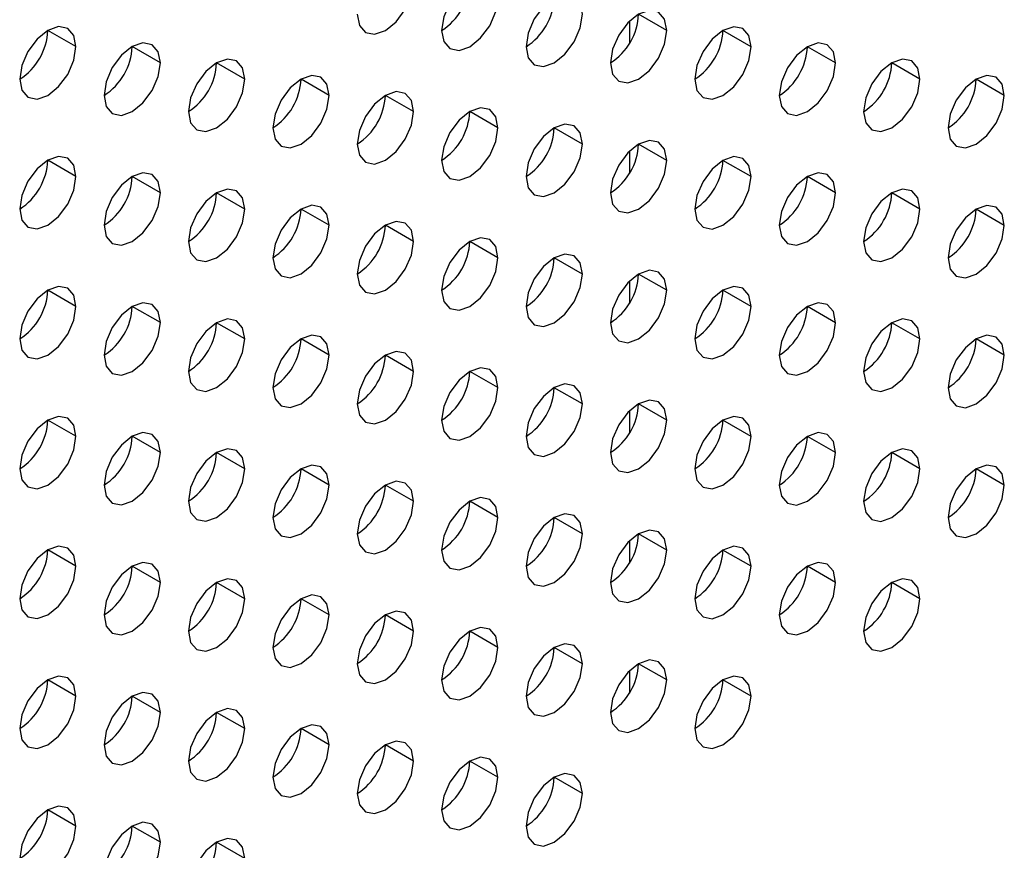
# Model space of a CAD drawing. Header units: millimetres. Extents: x 0 to 1118, y 0 to 864.
# Tile 201 of 256: x 952.73 to 955.21, y 634.82 to 636.91. Entities that reach past the tile are written whole.
import ezdxf

# ---------------------------------------------------------------- set-up
doc = ezdxf.new("R2010")
doc.units = ezdxf.units.MM

msp = doc.modelspace()

# ---------------------------------------------------------------- linework, layer by layer
at = {"color": 7, "linetype": 'Continuous', "lineweight": 25}
for p, q in [((954.3597, 636.8813), (954.289, 636.9221)), ((952.8748, 636.8406), (952.8041, 636.8815)), ((954.5719, 636.8405), (954.5011, 636.8813)), ((953.0869, 636.7998), (953.0162, 636.8406)), ((954.784, 636.7996), (954.7133, 636.8404)), ((953.2991, 636.7589), (953.2283, 636.7998)), ((954.9961, 636.7588), (954.9254, 636.7996)), ((953.5112, 636.7181), (953.4405, 636.7589)), ((955.2082, 636.7179), (955.1375, 636.7588)), ((953.7233, 636.6772), (953.6526, 636.7181)), ((953.9355, 636.6364), (953.8647, 636.6772)), ((954.1476, 636.5956), (954.0769, 636.6364)), ((954.3597, 636.5547), (954.289, 636.5955)), ((952.8748, 636.514), (952.8041, 636.5548)), ((954.5719, 636.5139), (954.5011, 636.5547)), ((953.0869, 636.4732), (953.0162, 636.514)), ((954.784, 636.473), (954.7133, 636.5138)), ((953.2991, 636.4323), (953.2283, 636.4731)), ((954.9961, 636.4322), (954.9254, 636.473)), ((953.5112, 636.3915), (953.4405, 636.4323)), ((955.2082, 636.3913), (955.1375, 636.4321)), ((953.7233, 636.3506), (953.6526, 636.3914)), ((953.9355, 636.3098), (953.8647, 636.3506)), ((954.1476, 636.2689), (954.0769, 636.3098)), ((954.3597, 636.2281), (954.289, 636.2689)), ((952.8748, 636.1874), (952.8041, 636.2282)), ((954.5719, 636.1872), (954.5011, 636.2281)), ((953.0869, 636.1466), (953.0162, 636.1874)), ((954.784, 636.1464), (954.7133, 636.1872)), ((953.2991, 636.1057), (953.2283, 636.1465)), ((954.9961, 636.1055), (954.9254, 636.1464)), ((953.5112, 636.0649), (953.4405, 636.1057)), ((955.2082, 636.0647), (955.1375, 636.1055)), ((953.7233, 636.024), (953.6526, 636.0648)), ((953.9355, 635.9832), (953.8647, 636.024)), ((954.1476, 635.9423), (954.0769, 635.9831)), ((954.3597, 635.9015), (954.289, 635.9423)), ((952.8748, 635.8608), (952.8041, 635.9016)), ((954.5719, 635.8606), (954.5011, 635.9014)), ((953.0869, 635.8199), (953.0162, 635.8608)), ((954.784, 635.8198), (954.7133, 635.8606)), ((953.2991, 635.7791), (953.2283, 635.8199)), ((954.9961, 635.7789), (954.9254, 635.8198)), ((953.5112, 635.7382), (953.4405, 635.7791)), ((955.2082, 635.7381), (955.1375, 635.7789)), ((953.7233, 635.6974), (953.6526, 635.7382)), ((953.9355, 635.6565), (953.8647, 635.6974)), ((954.1476, 635.6157), (954.0769, 635.6565)), ((954.3597, 635.5749), (954.289, 635.6157)), ((952.8748, 635.5342), (952.8041, 635.575)), ((954.5719, 635.534), (954.5011, 635.5748)), ((953.0869, 635.4933), (953.0162, 635.5341)), ((954.784, 635.4932), (954.7133, 635.534)), ((953.2991, 635.4525), (953.2283, 635.4933)), ((954.9961, 635.4523), (954.9254, 635.4931)), ((953.5112, 635.4116), (953.4405, 635.4524)), ((953.7233, 635.3708), (953.6526, 635.4116)), ((953.9355, 635.3299), (953.8647, 635.3708)), ((954.1476, 635.2891), (954.0769, 635.3299)), ((954.3597, 635.2482), (954.289, 635.2891)), ((952.8748, 635.2076), (952.8041, 635.2484)), ((954.5719, 635.2074), (954.5011, 635.2482)), ((953.0869, 635.1667), (953.0162, 635.2075)), ((953.2991, 635.1259), (953.2283, 635.1667)), ((953.5112, 635.085), (953.4405, 635.1258)), ((953.7233, 635.0442), (953.6526, 635.085)), ((953.9355, 635.0033), (953.8647, 635.0441)), ((954.1476, 634.9625), (954.0769, 635.0033)), ((952.8748, 634.8809), (952.8041, 634.9218)), ((953.0869, 634.8401), (953.0162, 634.8809)), ((953.2991, 634.7992), (953.2283, 634.8401))]:
    msp.add_line(p, q, dxfattribs=at)
at = {"color": 8, "linetype": 'Continuous', "lineweight": 25}
for p, q in [((954.2658, 636.9042), (954.2658, 636.8482)), ((954.2658, 636.5776), (954.2658, 636.5216)), ((954.2658, 636.2509), (954.2658, 636.1949)), ((954.2658, 635.9243), (954.2658, 635.8683)), ((954.2658, 635.5977), (954.2658, 635.5417)), ((954.2658, 635.2711), (954.2658, 635.2151))]:
    msp.add_line(p, q, dxfattribs=at)
at = {"color": 7, "linetype": 'Continuous', "lineweight": 25, "flags": 128}
for points in [[(953.9355, 636.963), (953.9301, 636.9912), (953.9147, 637.0088), (953.8918, 637.0133), (953.8647, 637.0038), (953.8377, 636.982), (953.8147, 636.9511), (953.7994, 636.9157), (953.794, 636.8814)], [(953.5819, 636.9222), (953.5873, 636.8941), (953.6026, 636.8764), (953.6256, 636.872), (953.6526, 636.8814), (953.6797, 636.9032), (953.7026, 636.9342), (953.7179, 636.9695), (953.7233, 637.0039)], [(953.794, 636.8814), (953.7994, 636.8532), (953.8147, 636.8356), (953.8377, 636.8311), (953.8647, 636.8405), (953.8918, 636.8624), (953.9147, 636.8933), (953.9301, 636.9287), (953.9355, 636.963)], [(954.1476, 636.9222), (954.1422, 636.9503), (954.1269, 636.9679), (954.1039, 636.9724), (954.0769, 636.963), (954.0498, 636.9412), (954.0269, 636.9102), (954.0115, 636.8749), (954.0062, 636.8405)], [(954.0062, 636.8405), (954.0115, 636.8124), (954.0269, 636.7947), (954.0498, 636.7903), (954.0769, 636.7997), (954.1039, 636.8215), (954.1269, 636.8525), (954.1422, 636.8878), (954.1476, 636.9222)], [(954.3597, 636.8813), (954.3543, 636.9095), (954.339, 636.9271), (954.3161, 636.9316), (954.289, 636.9222), (954.2619, 636.9003), (954.239, 636.8694), (954.2237, 636.834), (954.2183, 636.7997)], [(952.8748, 636.8406), (952.8694, 636.8688), (952.8541, 636.8864), (952.8311, 636.8909), (952.8041, 636.8815), (952.777, 636.8596), (952.7541, 636.8287), (952.7388, 636.7933), (952.7334, 636.759)], [(954.5719, 636.8405), (954.5665, 636.8686), (954.5511, 636.8863), (954.5282, 636.8907), (954.5011, 636.8813), (954.4741, 636.8595), (954.4511, 636.8285), (954.4358, 636.7932), (954.4304, 636.7588)], [(954.2183, 636.7997), (954.2237, 636.7715), (954.239, 636.7539), (954.2619, 636.7494), (954.289, 636.7588), (954.3161, 636.7807), (954.339, 636.8116), (954.3543, 636.847), (954.3597, 636.8813)], [(952.7334, 636.759), (952.7388, 636.7309), (952.7541, 636.7132), (952.777, 636.7088), (952.8041, 636.7182), (952.8311, 636.74), (952.8541, 636.7709), (952.8694, 636.8063), (952.8748, 636.8406)], [(953.0869, 636.7998), (953.0815, 636.8279), (953.0662, 636.8456), (953.0433, 636.85), (953.0162, 636.8406), (952.9892, 636.8188), (952.9662, 636.7878), (952.9509, 636.7525), (952.9455, 636.7181)], [(954.4304, 636.7588), (954.4358, 636.7307), (954.4511, 636.713), (954.4741, 636.7086), (954.5011, 636.718), (954.5282, 636.7398), (954.5511, 636.7708), (954.5665, 636.8061), (954.5719, 636.8405)], [(954.784, 636.7996), (954.7786, 636.8278), (954.7633, 636.8454), (954.7403, 636.8499), (954.7133, 636.8405), (954.6862, 636.8186), (954.6633, 636.7877), (954.6479, 636.7523), (954.6426, 636.718)], [(952.9455, 636.7181), (952.9509, 636.69), (952.9662, 636.6724), (952.9892, 636.6679), (953.0162, 636.6773), (953.0433, 636.6991), (953.0662, 636.7301), (953.0815, 636.7654), (953.0869, 636.7998)], [(953.2991, 636.7589), (953.2937, 636.7871), (953.2783, 636.8047), (953.2554, 636.8092), (953.2283, 636.7998), (953.2013, 636.7779), (953.1783, 636.747), (953.163, 636.7117), (953.1576, 636.6773)], [(954.6426, 636.718), (954.6479, 636.6898), (954.6633, 636.6722), (954.6862, 636.6677), (954.7133, 636.6772), (954.7403, 636.699), (954.7633, 636.7299), (954.7786, 636.7653), (954.784, 636.7996)], [(954.9961, 636.7588), (954.9907, 636.7869), (954.9754, 636.8046), (954.9525, 636.809), (954.9254, 636.7996), (954.8983, 636.7778), (954.8754, 636.7468), (954.8601, 636.7115), (954.8547, 636.6771)], [(953.5112, 636.7181), (953.5058, 636.7462), (953.4905, 636.7639), (953.4675, 636.7683), (953.4405, 636.7589), (953.4134, 636.7371), (953.3905, 636.7061), (953.3752, 636.6708), (953.3698, 636.6365)], [(955.2082, 636.7179), (955.2029, 636.7461), (955.1875, 636.7637), (955.1646, 636.7682), (955.1375, 636.7588), (955.1105, 636.7369), (955.0875, 636.706), (955.0722, 636.6706), (955.0668, 636.6363)], [(953.1576, 636.6773), (953.163, 636.6492), (953.1783, 636.6315), (953.2013, 636.6271), (953.2283, 636.6365), (953.2554, 636.6583), (953.2783, 636.6892), (953.2937, 636.7246), (953.2991, 636.7589)], [(954.8547, 636.6771), (954.8601, 636.649), (954.8754, 636.6314), (954.8983, 636.6269), (954.9254, 636.6363), (954.9525, 636.6581), (954.9754, 636.6891), (954.9907, 636.7244), (954.9961, 636.7588)], [(953.3698, 636.6365), (953.3752, 636.6083), (953.3905, 636.5907), (953.4134, 636.5862), (953.4405, 636.5956), (953.4675, 636.6175), (953.4905, 636.6484), (953.5058, 636.6837), (953.5112, 636.7181)], [(953.7233, 636.6772), (953.7179, 636.7054), (953.7026, 636.723), (953.6797, 636.7275), (953.6526, 636.7181), (953.6256, 636.6962), (953.6026, 636.6653), (953.5873, 636.63), (953.5819, 636.5956)], [(955.0668, 636.6363), (955.0722, 636.6082), (955.0875, 636.5905), (955.1105, 636.5861), (955.1375, 636.5955), (955.1646, 636.6173), (955.1875, 636.6482), (955.2029, 636.6836), (955.2082, 636.7179)], [(953.9355, 636.6364), (953.9301, 636.6645), (953.9147, 636.6822), (953.8918, 636.6866), (953.8647, 636.6772), (953.8377, 636.6554), (953.8147, 636.6245), (953.7994, 636.5891), (953.794, 636.5548)], [(953.5819, 636.5956), (953.5873, 636.5675), (953.6026, 636.5498), (953.6256, 636.5454), (953.6526, 636.5548), (953.6797, 636.5766), (953.7026, 636.6076), (953.7179, 636.6429), (953.7233, 636.6772)], [(954.1476, 636.5956), (954.1422, 636.6237), (954.1269, 636.6413), (954.1039, 636.6458), (954.0769, 636.6364), (954.0498, 636.6145), (954.0269, 636.5836), (954.0115, 636.5483), (954.0062, 636.5139)], [(953.794, 636.5548), (953.7994, 636.5266), (953.8147, 636.509), (953.8377, 636.5045), (953.8647, 636.5139), (953.8918, 636.5358), (953.9147, 636.5667), (953.9301, 636.602), (953.9355, 636.6364)], [(954.0062, 636.5139), (954.0115, 636.4858), (954.0269, 636.4681), (954.0498, 636.4637), (954.0769, 636.4731), (954.1039, 636.4949), (954.1269, 636.5259), (954.1422, 636.5612), (954.1476, 636.5956)], [(954.3597, 636.5547), (954.3543, 636.5828), (954.339, 636.6005), (954.3161, 636.6049), (954.289, 636.5955), (954.2619, 636.5737), (954.239, 636.5428), (954.2237, 636.5074), (954.2183, 636.4731)], [(952.8748, 636.514), (952.8694, 636.5422), (952.8541, 636.5598), (952.8311, 636.5643), (952.8041, 636.5548), (952.777, 636.533), (952.7541, 636.5021), (952.7388, 636.4667), (952.7334, 636.4324)], [(954.5719, 636.5139), (954.5665, 636.542), (954.5511, 636.5596), (954.5282, 636.5641), (954.5011, 636.5547), (954.4741, 636.5329), (954.4511, 636.5019), (954.4358, 636.4666), (954.4304, 636.4322)], [(954.2183, 636.4731), (954.2237, 636.4449), (954.239, 636.4273), (954.2619, 636.4228), (954.289, 636.4322), (954.3161, 636.4541), (954.339, 636.485), (954.3543, 636.5203), (954.3597, 636.5547)], [(952.7334, 636.4324), (952.7388, 636.4042), (952.7541, 636.3866), (952.777, 636.3821), (952.8041, 636.3915), (952.8311, 636.4134), (952.8541, 636.4443), (952.8694, 636.4797), (952.8748, 636.514)], [(953.0869, 636.4732), (953.0815, 636.5013), (953.0662, 636.519), (953.0433, 636.5234), (953.0162, 636.514), (952.9892, 636.4922), (952.9662, 636.4612), (952.9509, 636.4259), (952.9455, 636.3915)], [(954.4304, 636.4322), (954.4358, 636.4041), (954.4511, 636.3864), (954.4741, 636.382), (954.5011, 636.3914), (954.5282, 636.4132), (954.5511, 636.4442), (954.5665, 636.4795), (954.5719, 636.5139)], [(954.784, 636.473), (954.7786, 636.5011), (954.7633, 636.5188), (954.7403, 636.5232), (954.7133, 636.5138), (954.6862, 636.492), (954.6633, 636.4611), (954.6479, 636.4257), (954.6426, 636.3914)], [(952.9455, 636.3915), (952.9509, 636.3634), (952.9662, 636.3457), (952.9892, 636.3413), (953.0162, 636.3507), (953.0433, 636.3725), (953.0662, 636.4035), (953.0815, 636.4388), (953.0869, 636.4732)], [(953.2991, 636.4323), (953.2937, 636.4605), (953.2783, 636.4781), (953.2554, 636.4826), (953.2283, 636.4732), (953.2013, 636.4513), (953.1783, 636.4204), (953.163, 636.385), (953.1576, 636.3507)], [(954.6426, 636.3914), (954.6479, 636.3632), (954.6633, 636.3456), (954.6862, 636.3411), (954.7133, 636.3505), (954.7403, 636.3724), (954.7633, 636.4033), (954.7786, 636.4387), (954.784, 636.473)], [(954.9961, 636.4322), (954.9907, 636.4603), (954.9754, 636.4779), (954.9525, 636.4824), (954.9254, 636.473), (954.8983, 636.4512), (954.8754, 636.4202), (954.8601, 636.3849), (954.8547, 636.3505)], [(953.5112, 636.3915), (953.5058, 636.4196), (953.4905, 636.4373), (953.4675, 636.4417), (953.4405, 636.4323), (953.4134, 636.4105), (953.3905, 636.3795), (953.3752, 636.3442), (953.3698, 636.3098)], [(955.2082, 636.3913), (955.2029, 636.4195), (955.1875, 636.4371), (955.1646, 636.4416), (955.1375, 636.4321), (955.1105, 636.4103), (955.0875, 636.3794), (955.0722, 636.344), (955.0668, 636.3097)], [(953.1576, 636.3507), (953.163, 636.3225), (953.1783, 636.3049), (953.2013, 636.3004), (953.2283, 636.3098), (953.2554, 636.3317), (953.2783, 636.3626), (953.2937, 636.398), (953.2991, 636.4323)], [(954.8547, 636.3505), (954.8601, 636.3224), (954.8754, 636.3047), (954.8983, 636.3003), (954.9254, 636.3097), (954.9525, 636.3315), (954.9754, 636.3625), (954.9907, 636.3978), (954.9961, 636.4322)], [(953.3698, 636.3098), (953.3752, 636.2817), (953.3905, 636.2641), (953.4134, 636.2596), (953.4405, 636.269), (953.4675, 636.2908), (953.4905, 636.3218), (953.5058, 636.3571), (953.5112, 636.3915)], [(953.7233, 636.3506), (953.7179, 636.3788), (953.7026, 636.3964), (953.6797, 636.4009), (953.6526, 636.3915), (953.6256, 636.3696), (953.6026, 636.3387), (953.5873, 636.3033), (953.5819, 636.269)], [(955.0668, 636.3097), (955.0722, 636.2815), (955.0875, 636.2639), (955.1105, 636.2594), (955.1375, 636.2688), (955.1646, 636.2907), (955.1875, 636.3216), (955.2029, 636.357), (955.2082, 636.3913)], [(953.5819, 636.269), (953.5873, 636.2408), (953.6026, 636.2232), (953.6256, 636.2187), (953.6526, 636.2282), (953.6797, 636.25), (953.7026, 636.2809), (953.7179, 636.3163), (953.7233, 636.3506)], [(953.9355, 636.3098), (953.9301, 636.3379), (953.9147, 636.3556), (953.8918, 636.36), (953.8647, 636.3506), (953.8377, 636.3288), (953.8147, 636.2978), (953.7994, 636.2625), (953.794, 636.2281)], [(954.1476, 636.2689), (954.1422, 636.2971), (954.1269, 636.3147), (954.1039, 636.3192), (954.0769, 636.3098), (954.0498, 636.2879), (954.0269, 636.257), (954.0115, 636.2216), (954.0062, 636.1873)], [(953.794, 636.2281), (953.7994, 636.2), (953.8147, 636.1824), (953.8377, 636.1779), (953.8647, 636.1873), (953.8918, 636.2091), (953.9147, 636.2401), (953.9301, 636.2754), (953.9355, 636.3098)], [(954.0062, 636.1873), (954.0115, 636.1592), (954.0269, 636.1415), (954.0498, 636.1371), (954.0769, 636.1465), (954.1039, 636.1683), (954.1269, 636.1992), (954.1422, 636.2346), (954.1476, 636.2689)], [(954.3597, 636.2281), (954.3543, 636.2562), (954.339, 636.2739), (954.3161, 636.2783), (954.289, 636.2689), (954.2619, 636.2471), (954.239, 636.2161), (954.2237, 636.1808), (954.2183, 636.1464)], [(952.8748, 636.1874), (952.8694, 636.2155), (952.8541, 636.2332), (952.8311, 636.2376), (952.8041, 636.2282), (952.777, 636.2064), (952.7541, 636.1755), (952.7388, 636.1401), (952.7334, 636.1058)], [(954.2183, 636.1464), (954.2237, 636.1183), (954.239, 636.1007), (954.2619, 636.0962), (954.289, 636.1056), (954.3161, 636.1274), (954.339, 636.1584), (954.3543, 636.1937), (954.3597, 636.2281)], [(954.5719, 636.1872), (954.5665, 636.2154), (954.5511, 636.233), (954.5282, 636.2375), (954.5011, 636.2281), (954.4741, 636.2062), (954.4511, 636.1753), (954.4358, 636.14), (954.4304, 636.1056)], [(953.0869, 636.1466), (953.0815, 636.1747), (953.0662, 636.1923), (953.0433, 636.1968), (953.0162, 636.1874), (952.9892, 636.1655), (952.9662, 636.1346), (952.9509, 636.0993), (952.9455, 636.0649)], [(954.784, 636.1464), (954.7786, 636.1745), (954.7633, 636.1922), (954.7403, 636.1966), (954.7133, 636.1872), (954.6862, 636.1654), (954.6633, 636.1344), (954.6479, 636.0991), (954.6426, 636.0648)], [(952.7334, 636.1058), (952.7388, 636.0776), (952.7541, 636.06), (952.777, 636.0555), (952.8041, 636.0649), (952.8311, 636.0868), (952.8541, 636.1177), (952.8694, 636.153), (952.8748, 636.1874)], [(954.4304, 636.1056), (954.4358, 636.0775), (954.4511, 636.0598), (954.4741, 636.0554), (954.5011, 636.0648), (954.5282, 636.0866), (954.5511, 636.1175), (954.5665, 636.1529), (954.5719, 636.1872)], [(952.9455, 636.0649), (952.9509, 636.0368), (952.9662, 636.0191), (952.9892, 636.0147), (953.0162, 636.0241), (953.0433, 636.0459), (953.0662, 636.0769), (953.0815, 636.1122), (953.0869, 636.1466)], [(953.2991, 636.1057), (953.2937, 636.1338), (953.2783, 636.1515), (953.2554, 636.1559), (953.2283, 636.1465), (953.2013, 636.1247), (953.1783, 636.0938), (953.163, 636.0584), (953.1576, 636.0241)], [(954.6426, 636.0648), (954.6479, 636.0366), (954.6633, 636.019), (954.6862, 636.0145), (954.7133, 636.0239), (954.7403, 636.0458), (954.7633, 636.0767), (954.7786, 636.112), (954.784, 636.1464)], [(954.9961, 636.1055), (954.9907, 636.1337), (954.9754, 636.1513), (954.9525, 636.1558), (954.9254, 636.1464), (954.8983, 636.1245), (954.8754, 636.0936), (954.8601, 636.0583), (954.8547, 636.0239)], [(953.1576, 636.0241), (953.163, 635.9959), (953.1783, 635.9783), (953.2013, 635.9738), (953.2283, 635.9832), (953.2554, 636.0051), (953.2783, 636.036), (953.2937, 636.0714), (953.2991, 636.1057)], [(953.5112, 636.0649), (953.5058, 636.093), (953.4905, 636.1106), (953.4675, 636.1151), (953.4405, 636.1057), (953.4134, 636.0839), (953.3905, 636.0529), (953.3752, 636.0176), (953.3698, 635.9832)], [(954.8547, 636.0239), (954.8601, 635.9958), (954.8754, 635.9781), (954.8983, 635.9737), (954.9254, 635.9831), (954.9525, 636.0049), (954.9754, 636.0359), (954.9907, 636.0712), (954.9961, 636.1055)], [(955.2082, 636.0647), (955.2029, 636.0928), (955.1875, 636.1105), (955.1646, 636.1149), (955.1375, 636.1055), (955.1105, 636.0837), (955.0875, 636.0528), (955.0722, 636.0174), (955.0668, 635.9831)], [(953.7233, 636.024), (953.7179, 636.0522), (953.7026, 636.0698), (953.6797, 636.0743), (953.6526, 636.0648), (953.6256, 636.043), (953.6026, 636.0121), (953.5873, 635.9767), (953.5819, 635.9424)], [(953.3698, 635.9832), (953.3752, 635.9551), (953.3905, 635.9374), (953.4134, 635.933), (953.4405, 635.9424), (953.4675, 635.9642), (953.4905, 635.9952), (953.5058, 636.0305), (953.5112, 636.0649)], [(955.0668, 635.9831), (955.0722, 635.9549), (955.0875, 635.9373), (955.1105, 635.9328), (955.1375, 635.9422), (955.1646, 635.9641), (955.1875, 635.995), (955.2029, 636.0303), (955.2082, 636.0647)], [(953.5819, 635.9424), (953.5873, 635.9142), (953.6026, 635.8966), (953.6256, 635.8921), (953.6526, 635.9015), (953.6797, 635.9234), (953.7026, 635.9543), (953.7179, 635.9897), (953.7233, 636.024)], [(953.9355, 635.9832), (953.9301, 636.0113), (953.9147, 636.0289), (953.8918, 636.0334), (953.8647, 636.024), (953.8377, 636.0022), (953.8147, 635.9712), (953.7994, 635.9359), (953.794, 635.9015)], [(953.794, 635.9015), (953.7994, 635.8734), (953.8147, 635.8557), (953.8377, 635.8513), (953.8647, 635.8607), (953.8918, 635.8825), (953.9147, 635.9135), (953.9301, 635.9488), (953.9355, 635.9832)], [(954.1476, 635.9423), (954.1422, 635.9705), (954.1269, 635.9881), (954.1039, 635.9926), (954.0769, 635.9832), (954.0498, 635.9613), (954.0269, 635.9304), (954.0115, 635.895), (954.0062, 635.8607)], [(954.3597, 635.9015), (954.3543, 635.9296), (954.339, 635.9473), (954.3161, 635.9517), (954.289, 635.9423), (954.2619, 635.9205), (954.239, 635.8895), (954.2237, 635.8542), (954.2183, 635.8198)], [(954.0062, 635.8607), (954.0115, 635.8325), (954.0269, 635.8149), (954.0498, 635.8104), (954.0769, 635.8198), (954.1039, 635.8417), (954.1269, 635.8726), (954.1422, 635.908), (954.1476, 635.9423)], [(952.8748, 635.8608), (952.8694, 635.8889), (952.8541, 635.9066), (952.8311, 635.911), (952.8041, 635.9016), (952.777, 635.8798), (952.7541, 635.8488), (952.7388, 635.8135), (952.7334, 635.7791)], [(954.2183, 635.8198), (954.2237, 635.7917), (954.239, 635.774), (954.2619, 635.7696), (954.289, 635.779), (954.3161, 635.8008), (954.339, 635.8318), (954.3543, 635.8671), (954.3597, 635.9015)], [(954.5719, 635.8606), (954.5665, 635.8888), (954.5511, 635.9064), (954.5282, 635.9109), (954.5011, 635.9015), (954.4741, 635.8796), (954.4511, 635.8487), (954.4358, 635.8133), (954.4304, 635.779)], [(953.0869, 635.8199), (953.0815, 635.8481), (953.0662, 635.8657), (953.0433, 635.8702), (953.0162, 635.8608), (952.9892, 635.8389), (952.9662, 635.808), (952.9509, 635.7727), (952.9455, 635.7383)], [(954.784, 635.8198), (954.7786, 635.8479), (954.7633, 635.8656), (954.7403, 635.87), (954.7133, 635.8606), (954.6862, 635.8388), (954.6633, 635.8078), (954.6479, 635.7725), (954.6426, 635.7381)], [(952.7334, 635.7791), (952.7388, 635.751), (952.7541, 635.7334), (952.777, 635.7289), (952.8041, 635.7383), (952.8311, 635.7601), (952.8541, 635.7911), (952.8694, 635.8264), (952.8748, 635.8608)], [(954.4304, 635.779), (954.4358, 635.7508), (954.4511, 635.7332), (954.4741, 635.7287), (954.5011, 635.7381), (954.5282, 635.76), (954.5511, 635.7909), (954.5665, 635.8263), (954.5719, 635.8606)], [(952.9455, 635.7383), (952.9509, 635.7102), (952.9662, 635.6925), (952.9892, 635.6881), (953.0162, 635.6975), (953.0433, 635.7193), (953.0662, 635.7502), (953.0815, 635.7856), (953.0869, 635.8199)], [(953.2991, 635.7791), (953.2937, 635.8072), (953.2783, 635.8249), (953.2554, 635.8293), (953.2283, 635.8199), (953.2013, 635.7981), (953.1783, 635.7671), (953.163, 635.7318), (953.1576, 635.6974)], [(954.9961, 635.7789), (954.9907, 635.8071), (954.9754, 635.8247), (954.9525, 635.8292), (954.9254, 635.8198), (954.8983, 635.7979), (954.8754, 635.767), (954.8601, 635.7316), (954.8547, 635.6973)], [(954.6426, 635.7381), (954.6479, 635.71), (954.6633, 635.6924), (954.6862, 635.6879), (954.7133, 635.6973), (954.7403, 635.7191), (954.7633, 635.7501), (954.7786, 635.7854), (954.784, 635.8198)], [(953.1576, 635.6974), (953.163, 635.6693), (953.1783, 635.6517), (953.2013, 635.6472), (953.2283, 635.6566), (953.2554, 635.6785), (953.2783, 635.7094), (953.2937, 635.7447), (953.2991, 635.7791)], [(953.5112, 635.7382), (953.5058, 635.7664), (953.4905, 635.784), (953.4675, 635.7885), (953.4405, 635.7791), (953.4134, 635.7572), (953.3905, 635.7263), (953.3752, 635.691), (953.3698, 635.6566)], [(954.8547, 635.6973), (954.8601, 635.6691), (954.8754, 635.6515), (954.8983, 635.647), (954.9254, 635.6565), (954.9525, 635.6783), (954.9754, 635.7092), (954.9907, 635.7446), (954.9961, 635.7789)], [(955.2082, 635.7381), (955.2029, 635.7662), (955.1875, 635.7839), (955.1646, 635.7883), (955.1375, 635.7789), (955.1105, 635.7571), (955.0875, 635.7261), (955.0722, 635.6908), (955.0668, 635.6564)], [(953.7233, 635.6974), (953.7179, 635.7255), (953.7026, 635.7432), (953.6797, 635.7476), (953.6526, 635.7382), (953.6256, 635.7164), (953.6026, 635.6854), (953.5873, 635.6501), (953.5819, 635.6158)], [(953.3698, 635.6566), (953.3752, 635.6285), (953.3905, 635.6108), (953.4134, 635.6064), (953.4405, 635.6158), (953.4675, 635.6376), (953.4905, 635.6685), (953.5058, 635.7039), (953.5112, 635.7382)], [(955.0668, 635.6564), (955.0722, 635.6283), (955.0875, 635.6107), (955.1105, 635.6062), (955.1375, 635.6156), (955.1646, 635.6374), (955.1875, 635.6684), (955.2029, 635.7037), (955.2082, 635.7381)], [(953.5819, 635.6158), (953.5873, 635.5876), (953.6026, 635.57), (953.6256, 635.5655), (953.6526, 635.5749), (953.6797, 635.5968), (953.7026, 635.6277), (953.7179, 635.663), (953.7233, 635.6974)], [(953.9355, 635.6565), (953.9301, 635.6847), (953.9147, 635.7023), (953.8918, 635.7068), (953.8647, 635.6974), (953.8377, 635.6755), (953.8147, 635.6446), (953.7994, 635.6093), (953.794, 635.5749)], [(953.794, 635.5749), (953.7994, 635.5468), (953.8147, 635.5291), (953.8377, 635.5247), (953.8647, 635.5341), (953.8918, 635.5559), (953.9147, 635.5869), (953.9301, 635.6222), (953.9355, 635.6565)], [(954.1476, 635.6157), (954.1422, 635.6438), (954.1269, 635.6615), (954.1039, 635.6659), (954.0769, 635.6565), (954.0498, 635.6347), (954.0269, 635.6038), (954.0115, 635.5684), (954.0062, 635.5341)], [(954.3597, 635.5749), (954.3543, 635.603), (954.339, 635.6206), (954.3161, 635.6251), (954.289, 635.6157), (954.2619, 635.5939), (954.239, 635.5629), (954.2237, 635.5276), (954.2183, 635.4932)], [(954.0062, 635.5341), (954.0115, 635.5059), (954.0269, 635.4883), (954.0498, 635.4838), (954.0769, 635.4932), (954.1039, 635.5151), (954.1269, 635.546), (954.1422, 635.5813), (954.1476, 635.6157)], [(952.8748, 635.5342), (952.8694, 635.5623), (952.8541, 635.5799), (952.8311, 635.5844), (952.8041, 635.575), (952.777, 635.5532), (952.7541, 635.5222), (952.7388, 635.4869), (952.7334, 635.4525)], [(954.2183, 635.4932), (954.2237, 635.4651), (954.239, 635.4474), (954.2619, 635.443), (954.289, 635.4524), (954.3161, 635.4742), (954.339, 635.5052), (954.3543, 635.5405), (954.3597, 635.5749)], [(954.5719, 635.534), (954.5665, 635.5621), (954.5511, 635.5798), (954.5282, 635.5842), (954.5011, 635.5748), (954.4741, 635.553), (954.4511, 635.5221), (954.4358, 635.4867), (954.4304, 635.4524)], [(952.7334, 635.4525), (952.7388, 635.4244), (952.7541, 635.4067), (952.777, 635.4023), (952.8041, 635.4117), (952.8311, 635.4335), (952.8541, 635.4645), (952.8694, 635.4998), (952.8748, 635.5342)], [(953.0869, 635.4933), (953.0815, 635.5215), (953.0662, 635.5391), (953.0433, 635.5436), (953.0162, 635.5342), (952.9892, 635.5123), (952.9662, 635.4814), (952.9509, 635.446), (952.9455, 635.4117)], [(954.4304, 635.4524), (954.4358, 635.4242), (954.4511, 635.4066), (954.4741, 635.4021), (954.5011, 635.4115), (954.5282, 635.4334), (954.5511, 635.4643), (954.5665, 635.4997), (954.5719, 635.534)], [(954.784, 635.4932), (954.7786, 635.5213), (954.7633, 635.5389), (954.7403, 635.5434), (954.7133, 635.534), (954.6862, 635.5122), (954.6633, 635.4812), (954.6479, 635.4459), (954.6426, 635.4115)], [(953.2991, 635.4525), (953.2937, 635.4806), (953.2783, 635.4983), (953.2554, 635.5027), (953.2283, 635.4933), (953.2013, 635.4715), (953.1783, 635.4405), (953.163, 635.4052), (953.1576, 635.3708)], [(954.9961, 635.4523), (954.9907, 635.4805), (954.9754, 635.4981), (954.9525, 635.5026), (954.9254, 635.4931), (954.8983, 635.4713), (954.8754, 635.4404), (954.8601, 635.405), (954.8547, 635.3707)], [(952.9455, 635.4117), (952.9509, 635.3835), (952.9662, 635.3659), (952.9892, 635.3614), (953.0162, 635.3708), (953.0433, 635.3927), (953.0662, 635.4236), (953.0815, 635.459), (953.0869, 635.4933)], [(954.6426, 635.4115), (954.6479, 635.3834), (954.6633, 635.3657), (954.6862, 635.3613), (954.7133, 635.3707), (954.7403, 635.3925), (954.7633, 635.4235), (954.7786, 635.4588), (954.784, 635.4932)], [(953.1576, 635.3708), (953.163, 635.3427), (953.1783, 635.325), (953.2013, 635.3206), (953.2283, 635.33), (953.2554, 635.3518), (953.2783, 635.3828), (953.2937, 635.4181), (953.2991, 635.4525)], [(953.5112, 635.4116), (953.5058, 635.4398), (953.4905, 635.4574), (953.4675, 635.4619), (953.4405, 635.4525), (953.4134, 635.4306), (953.3905, 635.3997), (953.3752, 635.3643), (953.3698, 635.33)], [(954.8547, 635.3707), (954.8601, 635.3425), (954.8754, 635.3249), (954.8983, 635.3204), (954.9254, 635.3298), (954.9525, 635.3517), (954.9754, 635.3826), (954.9907, 635.418), (954.9961, 635.4523)], [(953.3698, 635.33), (953.3752, 635.3018), (953.3905, 635.2842), (953.4134, 635.2797), (953.4405, 635.2892), (953.4675, 635.311), (953.4905, 635.3419), (953.5058, 635.3773), (953.5112, 635.4116)], [(953.7233, 635.3708), (953.7179, 635.3989), (953.7026, 635.4166), (953.6797, 635.421), (953.6526, 635.4116), (953.6256, 635.3898), (953.6026, 635.3588), (953.5873, 635.3235), (953.5819, 635.2891)], [(953.9355, 635.3299), (953.9301, 635.3581), (953.9147, 635.3757), (953.8918, 635.3802), (953.8647, 635.3708), (953.8377, 635.3489), (953.8147, 635.318), (953.7994, 635.2826), (953.794, 635.2483)], [(953.5819, 635.2891), (953.5873, 635.261), (953.6026, 635.2434), (953.6256, 635.2389), (953.6526, 635.2483), (953.6797, 635.2701), (953.7026, 635.3011), (953.7179, 635.3364), (953.7233, 635.3708)], [(953.794, 635.2483), (953.7994, 635.2202), (953.8147, 635.2025), (953.8377, 635.1981), (953.8647, 635.2075), (953.8918, 635.2293), (953.9147, 635.2602), (953.9301, 635.2956), (953.9355, 635.3299)], [(954.1476, 635.2891), (954.1422, 635.3172), (954.1269, 635.3349), (954.1039, 635.3393), (954.0769, 635.3299), (954.0498, 635.3081), (954.0269, 635.2771), (954.0115, 635.2418), (954.0062, 635.2074)], [(954.0062, 635.2074), (954.0115, 635.1793), (954.0269, 635.1617), (954.0498, 635.1572), (954.0769, 635.1666), (954.1039, 635.1884), (954.1269, 635.2194), (954.1422, 635.2547), (954.1476, 635.2891)], [(954.3597, 635.2482), (954.3543, 635.2764), (954.339, 635.294), (954.3161, 635.2985), (954.289, 635.2891), (954.2619, 635.2672), (954.239, 635.2363), (954.2237, 635.201), (954.2183, 635.1666)], [(952.8748, 635.2076), (952.8694, 635.2357), (952.8541, 635.2533), (952.8311, 635.2578), (952.8041, 635.2484), (952.777, 635.2265), (952.7541, 635.1956), (952.7388, 635.1603), (952.7334, 635.1259)], [(954.5719, 635.2074), (954.5665, 635.2355), (954.5511, 635.2532), (954.5282, 635.2576), (954.5011, 635.2482), (954.4741, 635.2264), (954.4511, 635.1954), (954.4358, 635.1601), (954.4304, 635.1258)], [(954.2183, 635.1666), (954.2237, 635.1385), (954.239, 635.1208), (954.2619, 635.1164), (954.289, 635.1258), (954.3161, 635.1476), (954.339, 635.1785), (954.3543, 635.2139), (954.3597, 635.2482)], [(952.7334, 635.1259), (952.7388, 635.0978), (952.7541, 635.0801), (952.777, 635.0757), (952.8041, 635.0851), (952.8311, 635.1069), (952.8541, 635.1379), (952.8694, 635.1732), (952.8748, 635.2076)], [(953.0869, 635.1667), (953.0815, 635.1948), (953.0662, 635.2125), (953.0433, 635.2169), (953.0162, 635.2075), (952.9892, 635.1857), (952.9662, 635.1548), (952.9509, 635.1194), (952.9455, 635.0851)], [(954.4304, 635.1258), (954.4358, 635.0976), (954.4511, 635.08), (954.4741, 635.0755), (954.5011, 635.0849), (954.5282, 635.1068), (954.5511, 635.1377), (954.5665, 635.173), (954.5719, 635.2074)], [(952.9455, 635.0851), (952.9509, 635.0569), (952.9662, 635.0393), (952.9892, 635.0348), (953.0162, 635.0442), (953.0433, 635.0661), (953.0662, 635.097), (953.0815, 635.1323), (953.0869, 635.1667)], [(953.2991, 635.1259), (953.2937, 635.154), (953.2783, 635.1716), (953.2554, 635.1761), (953.2283, 635.1667), (953.2013, 635.1449), (953.1783, 635.1139), (953.163, 635.0786), (953.1576, 635.0442)], [(953.5112, 635.085), (953.5058, 635.1131), (953.4905, 635.1308), (953.4675, 635.1352), (953.4405, 635.1258), (953.4134, 635.104), (953.3905, 635.0731), (953.3752, 635.0377), (953.3698, 635.0034)], [(953.1576, 635.0442), (953.163, 635.0161), (953.1783, 634.9984), (953.2013, 634.994), (953.2283, 635.0034), (953.2554, 635.0252), (953.2783, 635.0562), (953.2937, 635.0915), (953.2991, 635.1259)], [(953.3698, 635.0034), (953.3752, 634.9752), (953.3905, 634.9576), (953.4134, 634.9531), (953.4405, 634.9625), (953.4675, 634.9844), (953.4905, 635.0153), (953.5058, 635.0507), (953.5112, 635.085)], [(953.7233, 635.0442), (953.7179, 635.0723), (953.7026, 635.0899), (953.6797, 635.0944), (953.6526, 635.085), (953.6256, 635.0632), (953.6026, 635.0322), (953.5873, 634.9969), (953.5819, 634.9625)], [(953.9355, 635.0033), (953.9301, 635.0315), (953.9147, 635.0491), (953.8918, 635.0536), (953.8647, 635.0441), (953.8377, 635.0223), (953.8147, 634.9914), (953.7994, 634.956), (953.794, 634.9217)], [(953.5819, 634.9625), (953.5873, 634.9344), (953.6026, 634.9167), (953.6256, 634.9123), (953.6526, 634.9217), (953.6797, 634.9435), (953.7026, 634.9745), (953.7179, 635.0098), (953.7233, 635.0442)], [(953.794, 634.9217), (953.7994, 634.8935), (953.8147, 634.8759), (953.8377, 634.8714), (953.8647, 634.8808), (953.8918, 634.9027), (953.9147, 634.9336), (953.9301, 634.969), (953.9355, 635.0033)], [(954.1476, 634.9625), (954.1422, 634.9906), (954.1269, 635.0083), (954.1039, 635.0127), (954.0769, 635.0033), (954.0498, 634.9815), (954.0269, 634.9505), (954.0115, 634.9152), (954.0062, 634.8808)], [(954.0062, 634.8808), (954.0115, 634.8527), (954.0269, 634.835), (954.0498, 634.8306), (954.0769, 634.84), (954.1039, 634.8618), (954.1269, 634.8928), (954.1422, 634.9281), (954.1476, 634.9625)], [(952.8748, 634.8809), (952.8694, 634.9091), (952.8541, 634.9267), (952.8311, 634.9312), (952.8041, 634.9218), (952.777, 634.8999), (952.7541, 634.869), (952.7388, 634.8336), (952.7334, 634.7993)], [(952.7334, 634.7993), (952.7388, 634.7712), (952.7541, 634.7535), (952.777, 634.7491), (952.8041, 634.7585), (952.8311, 634.7803), (952.8541, 634.8112), (952.8694, 634.8466), (952.8748, 634.8809)], [(953.0869, 634.8401), (953.0815, 634.8682), (953.0662, 634.8859), (953.0433, 634.8903), (953.0162, 634.8809), (952.9892, 634.8591), (952.9662, 634.8281), (952.9509, 634.7928), (952.9455, 634.7584)], [(952.9455, 634.7584), (952.9509, 634.7303), (952.9662, 634.7127), (952.9892, 634.7082), (953.0162, 634.7176), (953.0433, 634.7394), (953.0662, 634.7704), (953.0815, 634.8057), (953.0869, 634.8401)], [(953.2991, 634.7992), (953.2937, 634.8274), (953.2783, 634.845), (953.2554, 634.8495), (953.2283, 634.8401), (953.2013, 634.8182), (953.1783, 634.7873), (953.163, 634.752), (953.1576, 634.7176)]]:
    msp.add_lwpolyline(points, dxfattribs=at)
at = {"color": 7, "linetype": 'Continuous', "lineweight": 25}
for centre in [(953.7112, 637.0108), (953.9234, 636.97), (954.1355, 636.9291), (952.6506, 636.8884), (954.3476, 636.8883), (952.8627, 636.8476), (954.5598, 636.8474), (953.0748, 636.8067), (954.7719, 636.8066), (953.287, 636.7659), (954.984, 636.7657), (953.4991, 636.7251), (953.7112, 636.6842), (953.9234, 636.6434), (954.1355, 636.6025), (952.6506, 636.5618), (954.3476, 636.5617), (952.8627, 636.521), (954.5598, 636.5208), (953.0748, 636.4801), (954.7719, 636.48), (953.287, 636.4393), (954.984, 636.4391), (953.4991, 636.3984), (953.7112, 636.3576), (953.9234, 636.3167), (954.1355, 636.2759), (952.6506, 636.2352), (954.3476, 636.235), (952.8627, 636.1944), (954.5598, 636.1942), (953.0748, 636.1535), (954.7719, 636.1534), (953.287, 636.1127), (954.984, 636.1125), (953.4991, 636.0718), (953.7112, 636.031), (953.9234, 635.9901), (954.1355, 635.9493), (952.6506, 635.9086), (954.3476, 635.9084), (952.8627, 635.8677), (954.5598, 635.8676), (953.0748, 635.8269), (954.7719, 635.8267), (953.287, 635.786), (954.984, 635.7859), (953.4991, 635.7452), (953.7112, 635.7044), (953.9234, 635.6635), (954.1355, 635.6227), (952.6506, 635.582), (954.3476, 635.5818), (952.8627, 635.5411), (954.5598, 635.541), (953.0748, 635.5003), (954.7719, 635.5001), (953.287, 635.4594), (953.4991, 635.4186), (953.7112, 635.3777), (953.9234, 635.3369), (954.1355, 635.296), (952.6506, 635.2554), (954.3476, 635.2552), (952.8627, 635.2145), (953.0748, 635.1737), (953.287, 635.1328), (953.4991, 635.092), (953.7112, 635.0511), (953.9234, 635.0103), (952.6506, 634.9287), (952.8627, 634.8879), (953.0748, 634.847)]:
    msp.add_arc(centre, 0.1537, 302.6055, 357.3945, dxfattribs=at)

doc.saveas('drawing.dxf')
